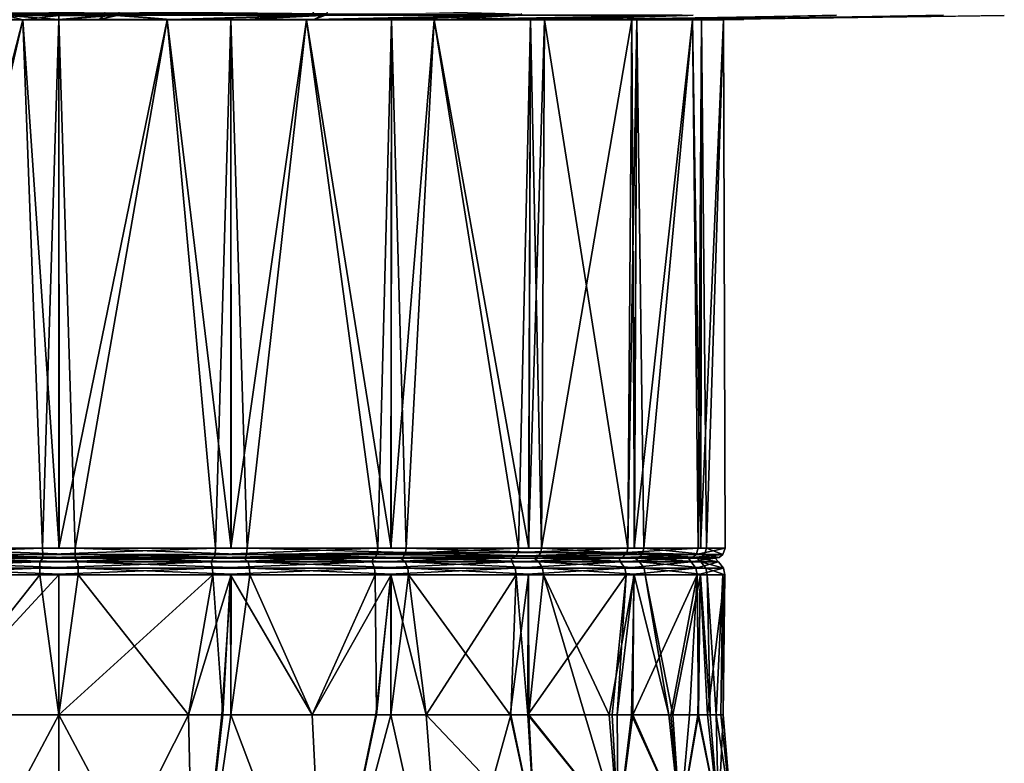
# Model space of a CAD drawing. Extents: x -0.15 to 0.15, y -0.185 to 0.033.
# Tile 99 of 127: x 0.074 to 0.103, y -0.05 to -0.028. Entities that reach past the tile are written whole.
import ezdxf

# ---------------------------------------------------------------- set-up
doc = ezdxf.new("R2010")
doc.units = 0
doc.layers.add('mesh', color=7, linetype='CONTINUOUS')

msp = doc.modelspace()

# ---------------------------------------------------------------- meshes
at = {"layer": 'mesh'}
mesh = msp.add_polyface(dxfattribs=at)
corners = [(0.080168, -0.043692, 0.011237), (0.080163, -0.027834, 0.011226), (0.078247, -0.027834, 0.010694), (0.074994, -0.043692, 0.050444), (0.074995, -0.027834, 0.050482), (0.078247, -0.027834, 0.050306), (0.082672, -0.027513, 0.002062), (0.082688, -0.02741, 0.002002), (0.076382, -0.02741, 0.001016), (0.078345, -0.02783, 0.050905), (0.076212, -0.02783, 0.051078), (0.08058, -0.02783, 0.050284), (0.080163, -0.027834, 0.049774), (0.078345, -0.02783, 0.010095), (0.08058, -0.02783, 0.010716), (0.076212, -0.02783, 0.009922), (0.074995, -0.027834, 0.010518), (0.076706, -0.027706, 0.001514), (0.080197, -0.025644, 0.049896), (0.075, -0.025644, 0.058073), (0.075, -0.025644, 0.05058), (0.082137, -0.025644, 0.057134), (0.075, -0.025644, 0.01042), (0.082137, -0.025644, 0.003866), (0.080197, -0.025644, 0.011104), (0.075, -0.025644, 0.002927), (0.080198, -0.024628, 0.0111), (0.075, -0.024628, 0.01728), (0.075, -0.024628, 0.010415), (0.078119, -0.024628, 0.017653), (0.075, -0.024628, 0.050585), (0.080198, -0.024628, 0.0499), (0.079704, -0.043692, 0.04994), (0.082643, -0.027214, 0.059005), (0.083117, -0.027214, 0.058924), (0.076817, -0.027214, 0.060004), (0.082593, -0.027697, 0.002353), (0.076361, -0.027706, 0.00146), (0.083005, -0.027697, 0.058533), (0.08289, -0.027706, 0.05847), (0.076792, -0.027697, 0.059598), (0.076799, -0.027661, 0.059712), (0.083036, -0.027661, 0.058643), (0.07637, -0.027661, 0.001264), (0.082623, -0.027661, 0.002243), (0.076805, -0.027598, 0.059815), (0.076375, -0.027598, 0.001162), (0.076814, -0.02741, 0.059961), (0.083105, -0.02741, 0.058882), (0.076384, -0.027214, 0.000972), (0.08265, -0.027214, 0.001952)]
mesh.append_faces([[corners[k] for k in face] for face in [(0, 1, 2, 2), (3, 4, 5, 5), (6, 7, 8, 8), (9, 4, 10, 10), (9, 5, 4, 4), (11, 5, 9, 9), (11, 12, 5, 5), (13, 1, 14, 14), (13, 2, 1, 1), (15, 2, 13, 13), (15, 16, 2, 2), (17, 15, 13, 13), (18, 19, 20, 20), (18, 21, 19, 19), (22, 23, 24, 24), (22, 25, 23, 23), (26, 27, 28, 28), (26, 29, 27, 27), (30, 18, 20, 20), (31, 18, 30, 30), (26, 22, 24, 24), (28, 22, 26, 26), (32, 5, 12, 12), (33, 34, 35, 35), (17, 36, 37, 37), (38, 39, 40, 40), (40, 41, 42, 42), (36, 43, 37, 37), (36, 44, 43, 43), (41, 45, 42, 42), (44, 46, 43, 43), (44, 6, 46, 46), (45, 47, 48, 48), (6, 8, 46, 46), (7, 49, 8, 8), (7, 50, 49, 49), (40, 9, 10, 10), (39, 9, 40, 40), (37, 15, 17, 17)]])
mesh = msp.add_polyface(dxfattribs=at)
corners = [(0.084977, -0.043692, 0.013231), (0.084986, -0.027834, 0.013211), (0.082429, -0.027834, 0.011855), (0.080156, -0.043692, 0.049766), (0.080163, -0.027834, 0.049774), (0.082429, -0.027834, 0.049145), (0.088606, -0.027513, 0.004376), (0.082688, -0.02741, 0.002002), (0.082672, -0.027513, 0.002062), (0.082653, -0.02783, 0.049708), (0.08058, -0.02783, 0.050284), (0.08469, -0.02783, 0.048628), (0.084986, -0.027834, 0.047789), (0.082653, -0.02783, 0.011292), (0.08469, -0.02783, 0.012372), (0.08058, -0.02783, 0.010716), (0.080163, -0.027834, 0.011226), (0.08289, -0.027706, 0.05847), (0.078345, -0.02783, 0.050905), (0.0887, -0.027706, 0.056128), (0.082879, -0.027706, 0.002551), (0.08504, -0.025644, 0.04789), (0.082137, -0.025644, 0.057134), (0.080197, -0.025644, 0.049896), (0.088787, -0.025644, 0.054379), (0.085042, -0.024628, 0.013106), (0.078119, -0.024628, 0.017653), (0.080198, -0.024628, 0.0111), (0.081338, -0.024628, 0.018898), (0.089202, -0.024628, 0.016298), (0.084125, -0.024628, 0.020934), (0.080198, -0.024628, 0.0499), (0.085042, -0.024628, 0.047894), (0.080197, -0.025644, 0.011104), (0.08504, -0.025644, 0.01311), (0.080647, -0.043692, 0.011312), (0.084575, -0.043692, 0.048061), (0.088467, -0.027697, 0.004643), (0.082593, -0.027697, 0.002353), (0.076792, -0.027697, 0.059598), (0.083036, -0.027661, 0.058643), (0.083005, -0.027697, 0.058533), (0.082623, -0.027661, 0.002243), (0.076805, -0.027598, 0.059815), (0.083088, -0.027513, 0.058823), (0.088519, -0.027661, 0.004542), (0.083105, -0.02741, 0.058882), (0.076814, -0.02741, 0.059961), (0.083117, -0.027214, 0.058924), (0.076817, -0.027214, 0.060004), (0.088634, -0.02741, 0.004321), (0.08265, -0.027214, 0.001952), (0.078345, -0.02783, 0.010095), (0.076706, -0.027706, 0.001514)]
mesh.append_faces([[corners[k] for k in face] for face in [(0, 1, 2, 2), (3, 4, 5, 5), (6, 7, 8, 8), (9, 4, 10, 10), (9, 5, 4, 4), (11, 5, 9, 9), (11, 12, 5, 5), (13, 1, 14, 14), (13, 2, 1, 1), (15, 2, 13, 13), (15, 16, 2, 2), (17, 10, 18, 18), (19, 11, 9, 9), (20, 15, 13, 13), (21, 22, 23, 23), (21, 24, 22, 22), (25, 26, 27, 27), (25, 28, 26, 26), (29, 30, 28, 28), (31, 21, 23, 23), (32, 21, 31, 31), (25, 33, 34, 34), (27, 33, 25, 25), (35, 2, 16, 16), (36, 5, 12, 12), (20, 37, 38, 38), (39, 40, 41, 41), (37, 42, 38, 38), (43, 44, 40, 40), (45, 8, 42, 42), (43, 46, 44, 44), (47, 48, 46, 46), (47, 49, 48, 48), (50, 51, 7, 7), (41, 10, 17, 17), (41, 9, 10, 10), (19, 9, 41, 41), (38, 15, 20, 20), (38, 52, 15, 15), (53, 52, 38, 38)]])
mesh = msp.add_polyface(dxfattribs=at)
corners = [(0.069844, -0.043692, 0.011234), (0.069808, -0.027834, 0.011132), (0.069631, -0.027834, 0.011161), (0.075006, -0.043692, 0.010556), (0.074995, -0.027834, 0.010518), (0.073913, -0.027834, 0.010459), (0.069832, -0.043692, 0.049763), (0.069808, -0.027834, 0.049868), (0.073913, -0.027834, 0.050541), (0.073432, -0.027706, 0.05945), (0.075, -0.027706, 0.059572), (0.075, -0.02783, 0.051177), (0.076212, -0.02783, 0.051078), (0.074995, -0.027834, 0.050482), (0.075, -0.02783, 0.009823), (0.076212, -0.02783, 0.009922), (0.075, -0.027706, 0.001428), (0.067269, -0.027706, 0.002651), (0.073434, -0.027706, 0.001562), (0.069631, -0.027834, 0.049839), (0.067267, -0.027706, 0.058348), (0.070296, -0.043692, 0.01106), (0.075488, -0.043692, 0.010505), (0.078247, -0.027834, 0.010694), (0.074512, -0.043692, 0.050495), (0.069353, -0.043692, 0.049688), (0.065599, -0.027834, 0.048233), (0.076361, -0.027706, 0.00146), (0.070073, -0.027697, 0.001766), (0.076792, -0.027697, 0.059598), (0.070494, -0.027697, 0.059303), (0.076799, -0.027661, 0.059712), (0.070477, -0.027661, 0.059416), (0.064408, -0.027697, 0.057661), (0.070054, -0.027661, 0.001653), (0.07637, -0.027661, 0.001264), (0.076805, -0.027598, 0.059815), (0.064366, -0.027661, 0.057768), (0.070461, -0.027598, 0.059517), (0.070036, -0.027598, 0.001552)]
mesh.append_faces([[corners[k] for k in face] for face in [(0, 1, 2, 2), (3, 4, 5, 5), (6, 7, 8, 8), (9, 10, 11, 11), (12, 8, 11, 11), (12, 13, 8, 8), (14, 4, 15, 15), (14, 5, 4, 4), (16, 5, 14, 14), (1, 17, 2, 2), (16, 18, 5, 5), (8, 9, 11, 11), (19, 20, 7, 7), (21, 5, 1, 1), (22, 23, 4, 4), (24, 8, 13, 13), (25, 19, 7, 7), (25, 26, 19, 19), (27, 18, 16, 16), (28, 18, 27, 27), (29, 10, 30, 30), (30, 10, 9, 9), (30, 31, 29, 29), (30, 32, 31, 31), (33, 32, 30, 30), (27, 34, 28, 28), (27, 35, 34, 34), (32, 36, 31, 31), (37, 38, 32, 32), (35, 39, 34, 34), (1, 28, 17, 17), (5, 28, 1, 1), (5, 18, 28, 28), (8, 30, 9, 9), (7, 30, 8, 8), (7, 20, 30, 30), (29, 11, 10, 10), (29, 12, 11, 11), (27, 14, 15, 15), (16, 14, 27, 27)]])
mesh = msp.add_polyface(dxfattribs=at)
corners = [(0.089107, -0.043692, 0.016402), (0.089159, -0.027834, 0.016347), (0.086263, -0.027834, 0.013888), (0.089098, -0.043692, 0.044607), (0.089159, -0.027834, 0.044653), (0.089571, -0.027834, 0.044302), (0.084967, -0.043692, 0.047775), (0.084986, -0.027834, 0.047789), (0.086263, -0.027834, 0.047112), (0.086604, -0.02783, 0.047614), (0.08469, -0.02783, 0.048628), (0.08835, -0.02783, 0.046131), (0.090011, -0.02783, 0.04472), (0.09139, -0.02783, 0.042906), (0.092198, -0.027834, 0.040847), (0.09139, -0.02783, 0.018094), (0.089571, -0.027834, 0.016698), (0.092198, -0.027834, 0.020153), (0.090011, -0.02783, 0.01628), (0.08835, -0.02783, 0.014869), (0.086604, -0.02783, 0.013386), (0.08469, -0.02783, 0.012372), (0.084986, -0.027834, 0.013211), (0.093873, -0.027706, 0.052595), (0.093859, -0.027706, 0.008414), (0.088687, -0.027706, 0.004888), (0.08542, -0.043692, 0.013428), (0.089484, -0.043692, 0.016706), (0.092072, -0.043692, 0.04092), (0.088794, -0.043692, 0.044984), (0.09371, -0.027697, 0.008143), (0.088467, -0.027697, 0.004643), (0.094036, -0.027697, 0.052581), (0.088844, -0.027697, 0.056157), (0.0887, -0.027706, 0.056128), (0.083005, -0.027697, 0.058533), (0.088898, -0.027661, 0.056257), (0.082653, -0.02783, 0.011292), (0.082879, -0.027706, 0.002551)]
mesh.append_faces([[corners[k] for k in face] for face in [(0, 1, 2, 2), (3, 4, 5, 5), (6, 7, 8, 8), (9, 7, 10, 10), (9, 8, 7, 7), (11, 8, 9, 9), (11, 4, 8, 8), (12, 4, 11, 11), (12, 5, 4, 4), (13, 5, 12, 12), (13, 14, 5, 5), (15, 16, 17, 17), (18, 16, 15, 15), (19, 16, 18, 18), (19, 1, 16, 16), (20, 1, 19, 19), (20, 2, 1, 1), (21, 2, 20, 20), (21, 22, 2, 2), (23, 11, 9, 9), (24, 19, 18, 18), (25, 21, 20, 20), (26, 2, 22, 22), (27, 16, 1, 1), (27, 17, 16, 16), (28, 5, 14, 14), (29, 8, 4, 4), (25, 30, 31, 31), (32, 23, 33, 33), (33, 34, 35, 35), (35, 36, 33, 33), (33, 10, 34, 34), (33, 9, 10, 10), (23, 9, 33, 33), (32, 12, 11, 11), (30, 20, 19, 19), (25, 20, 30, 30), (31, 21, 25, 25), (31, 37, 21, 21), (38, 37, 31, 31)]])
mesh = msp.add_polyface(dxfattribs=at)
corners = [(0.092275, -0.043692, 0.020533), (0.092349, -0.027834, 0.02048), (0.092198, -0.027834, 0.020153), (0.094266, -0.043692, 0.025344), (0.094292, -0.027834, 0.025326), (0.09402, -0.027834, 0.024091), (0.095001, -0.043692, 0.0305), (0.094953, -0.027834, 0.0305), (0.094953, -0.027834, 0.02833), (0.094263, -0.043692, 0.035668), (0.094292, -0.027834, 0.035674), (0.094953, -0.027834, 0.03267), (0.092269, -0.043692, 0.040477), (0.092349, -0.027834, 0.04052), (0.09402, -0.027834, 0.036909), (0.092717, -0.02783, 0.04116), (0.092198, -0.027834, 0.040847), (0.09139, -0.02783, 0.042906), (0.093668, -0.02783, 0.039106), (0.094595, -0.02783, 0.037102), (0.095078, -0.02783, 0.034905), (0.095556, -0.02783, 0.032736), (0.095556, -0.02783, 0.0305), (0.095556, -0.02783, 0.028264), (0.095078, -0.02783, 0.026095), (0.094595, -0.02783, 0.023898), (0.093668, -0.02783, 0.021894), (0.092717, -0.02783, 0.01984), (0.09139, -0.02783, 0.018094), (0.098168, -0.027706, 0.048035), (0.090011, -0.02783, 0.04472), (0.101386, -0.027706, 0.042662), (0.103377, -0.027706, 0.036724), (0.101377, -0.027706, 0.018337), (0.098156, -0.027706, 0.012968), (0.092561, -0.043692, 0.020925), (0.09444, -0.043692, 0.025796), (0.094995, -0.043692, 0.030988), (0.094188, -0.043692, 0.036147), (0.092072, -0.043692, 0.04092), (0.098337, -0.027697, 0.047972), (0.101548, -0.027697, 0.042547)]
mesh.append_faces([[corners[k] for k in face] for face in [(0, 1, 2, 2), (3, 4, 5, 5), (6, 7, 8, 8), (9, 10, 11, 11), (12, 13, 14, 14), (15, 16, 17, 17), (18, 16, 15, 15), (18, 13, 16, 16), (19, 13, 18, 18), (19, 14, 13, 13), (20, 14, 19, 19), (20, 10, 14, 14), (21, 10, 20, 20), (21, 11, 10, 10), (22, 11, 21, 21), (22, 7, 11, 11), (23, 7, 22, 22), (23, 8, 7, 7), (24, 8, 23, 23), (24, 4, 8, 8), (25, 4, 24, 24), (25, 5, 4, 4), (26, 5, 25, 25), (26, 1, 5, 5), (27, 1, 26, 26), (27, 2, 1, 1), (28, 2, 27, 27), (29, 17, 30, 30), (31, 18, 15, 15), (32, 20, 19, 19), (33, 26, 25, 25), (34, 28, 27, 27), (35, 5, 1, 1), (36, 8, 4, 4), (37, 11, 7, 7), (38, 14, 10, 10), (39, 16, 13, 13), (40, 15, 17, 17), (41, 19, 18, 18)]])
mesh = msp.add_polyface(dxfattribs=at)
corners = [(0.067401, -0.048691, 0.012162), (0.069835, -0.048691, 0.01121), (0.069847, -0.044491, 0.011244), (0.064767, -0.043991, 0.047099), (0.069438, -0.043991, 0.0494), (0.069411, -0.043991, 0.049182), (0.064736, -0.043991, 0.047316), (0.065569, -0.043991, 0.013203), (0.070499, -0.043991, 0.011527), (0.070367, -0.043991, 0.011351), (0.065742, -0.043991, 0.013338), (0.069844, -0.043692, 0.011234), (0.069631, -0.027834, 0.011161), (0.065425, -0.043692, 0.012939), (0.070296, -0.043692, 0.01106), (0.069808, -0.027834, 0.011132), (0.069353, -0.043692, 0.049688), (0.069808, -0.027834, 0.049868), (0.069832, -0.043692, 0.049763), (0.065023, -0.043692, 0.047769), (0.065599, -0.027834, 0.048233), (0.070338, -0.043965, 0.011234), (0.065511, -0.043965, 0.013097), (0.075481, -0.043991, 0.010805), (0.069404, -0.043965, 0.049516), (0.070311, -0.043876, 0.011122), (0.065456, -0.043876, 0.012996), (0.075484, -0.043965, 0.010684), (0.064673, -0.043965, 0.047419), (0.069371, -0.043876, 0.049627), (0.075486, -0.043876, 0.010568), (0.064593, -0.043813, 0.04755), (0.065504, -0.044491, 0.012898), (0.067401, -0.048691, 0.048838), (0.069268, -0.044491, 0.049661), (0.069834, -0.044491, 0.049752), (0.065488, -0.048691, 0.048093), (0.065027, -0.044491, 0.047759), (0.074423, -0.044491, 0.050492), (0.07111, -0.048691, 0.050017), (0.070383, -0.044491, 0.01104), (0.07008, -0.048691, 0.011115), (0.071111, -0.048691, 0.010986), (0.074437, -0.043991, 0.049992), (0.070428, -0.044096, 0.011228), (0.065596, -0.044096, 0.013068), (0.074519, -0.043991, 0.050195), (0.069323, -0.044096, 0.049476), (0.070393, -0.044289, 0.011081), (0.065524, -0.044289, 0.012935), (0.074428, -0.044096, 0.050299), (0.06928, -0.044289, 0.04962), (0.074424, -0.044289, 0.050449)]
mesh.append_faces([[corners[k] for k in face] for face in [(0, 1, 2, 2), (3, 4, 5, 5), (3, 6, 4, 4), (7, 8, 9, 9), (7, 10, 8, 8), (11, 12, 13, 13), (14, 15, 11, 11), (16, 17, 18, 18), (19, 20, 16, 16), (14, 11, 13, 13), (9, 21, 22, 22), (23, 21, 9, 9), (6, 24, 4, 4), (21, 25, 26, 26), (27, 25, 21, 21), (28, 29, 24, 24), (25, 14, 13, 13), (30, 14, 25, 25), (31, 16, 29, 29), (32, 0, 2, 2), (33, 34, 35, 35), (36, 34, 33, 33), (36, 37, 34, 34), (38, 39, 35, 35), (40, 41, 42, 42), (2, 41, 40, 40), (38, 35, 34, 34), (32, 2, 40, 40), (10, 9, 8, 8), (10, 7, 9, 9), (43, 4, 5, 5), (7, 44, 9, 9), (7, 45, 44, 44), (46, 47, 4, 4), (45, 48, 44, 44), (45, 49, 48, 48), (50, 51, 47, 47), (49, 40, 48, 48), (49, 32, 40, 40), (52, 34, 51, 51)]])
mesh = msp.add_polyface(dxfattribs=at)
corners = [(0.069411, -0.043991, 0.049182), (0.074519, -0.043991, 0.050195), (0.074437, -0.043991, 0.049992), (0.069438, -0.043991, 0.0494), (0.070367, -0.043991, 0.011351), (0.075563, -0.043991, 0.011008), (0.075481, -0.043991, 0.010805), (0.070499, -0.043991, 0.011527), (0.075006, -0.043692, 0.010556), (0.073913, -0.027834, 0.010459), (0.070296, -0.043692, 0.01106), (0.075488, -0.043692, 0.010505), (0.074995, -0.027834, 0.010518), (0.074512, -0.043692, 0.050495), (0.074995, -0.027834, 0.050482), (0.074994, -0.043692, 0.050444), (0.069832, -0.043692, 0.049763), (0.073913, -0.027834, 0.050541), (0.069353, -0.043692, 0.049688), (0.075484, -0.043965, 0.010684), (0.070338, -0.043965, 0.011234), (0.074516, -0.043965, 0.050316), (0.069404, -0.043965, 0.049516), (0.075486, -0.043876, 0.010568), (0.070311, -0.043876, 0.011122), (0.074514, -0.043876, 0.050432), (0.069371, -0.043876, 0.049627), (0.074423, -0.044491, 0.050492), (0.075, -0.048691, 0.0505), (0.07111, -0.048691, 0.050017), (0.074993, -0.044491, 0.050433), (0.075, -0.044491, 0.0105), (0.075, -0.048691, 0.0105), (0.075577, -0.044491, 0.010508), (0.070383, -0.044491, 0.01104), (0.071111, -0.048691, 0.010986), (0.079501, -0.043991, 0.049473), (0.075572, -0.044096, 0.010701), (0.070428, -0.044096, 0.011228), (0.074428, -0.044096, 0.050299), (0.069323, -0.044096, 0.049476), (0.079633, -0.043991, 0.049649), (0.075576, -0.044289, 0.010551), (0.070393, -0.044289, 0.011081), (0.074424, -0.044289, 0.050449), (0.06928, -0.044289, 0.04962), (0.079572, -0.044096, 0.049772), (0.069268, -0.044491, 0.049661), (0.079607, -0.044289, 0.049919)]
mesh.append_faces([[corners[k] for k in face] for face in [(0, 1, 2, 2), (0, 3, 1, 1), (4, 5, 6, 6), (4, 7, 5, 5), (8, 9, 10, 10), (11, 12, 8, 8), (13, 14, 15, 15), (16, 17, 13, 13), (11, 8, 10, 10), (18, 16, 13, 13), (6, 19, 20, 20), (3, 21, 1, 1), (3, 22, 21, 21), (19, 23, 24, 24), (22, 25, 21, 21), (22, 26, 25, 25), (23, 11, 10, 10), (26, 13, 25, 25), (26, 18, 13, 13), (27, 28, 29, 29), (30, 28, 27, 27), (31, 32, 33, 33), (34, 35, 31, 31), (31, 33, 34, 34), (7, 6, 5, 5), (7, 4, 6, 6), (2, 1, 3, 3), (36, 1, 2, 2), (4, 37, 6, 6), (4, 38, 37, 37), (1, 39, 40, 40), (41, 39, 1, 1), (38, 42, 37, 37), (38, 43, 42, 42), (39, 44, 45, 45), (46, 44, 39, 39), (43, 33, 42, 42), (43, 34, 33, 33), (44, 27, 47, 47), (48, 27, 44, 44)]])
mesh = msp.add_polyface(dxfattribs=at)
corners = [(0.074437, -0.043991, 0.049992), (0.079633, -0.043991, 0.049649), (0.079501, -0.043991, 0.049473), (0.074519, -0.043991, 0.050195), (0.075481, -0.043991, 0.010805), (0.080589, -0.043991, 0.011818), (0.080562, -0.043991, 0.0116), (0.075563, -0.043991, 0.011008), (0.080168, -0.043692, 0.011237), (0.078247, -0.027834, 0.010694), (0.075488, -0.043692, 0.010505), (0.074994, -0.043692, 0.050444), (0.078247, -0.027834, 0.050306), (0.079704, -0.043692, 0.04994), (0.080647, -0.043692, 0.011312), (0.074512, -0.043692, 0.050495), (0.075484, -0.043965, 0.010684), (0.080596, -0.043965, 0.011484), (0.079662, -0.043965, 0.049766), (0.074516, -0.043965, 0.050316), (0.075486, -0.043876, 0.010568), (0.080629, -0.043876, 0.011373), (0.079689, -0.043876, 0.049878), (0.074514, -0.043876, 0.050432), (0.074993, -0.044491, 0.050433), (0.079617, -0.044491, 0.04996), (0.075, -0.048691, 0.0505), (0.078889, -0.048691, 0.050014), (0.07992, -0.048691, 0.049885), (0.080153, -0.044491, 0.049756), (0.075577, -0.044491, 0.010508), (0.07889, -0.048691, 0.010983), (0.080166, -0.044491, 0.011248), (0.075, -0.048691, 0.0105), (0.080732, -0.044491, 0.011339), (0.074423, -0.044491, 0.050492), (0.079572, -0.044096, 0.049772), (0.074428, -0.044096, 0.050299), (0.080677, -0.044096, 0.011524), (0.075572, -0.044096, 0.010701), (0.079607, -0.044289, 0.049919), (0.074424, -0.044289, 0.050449), (0.08072, -0.044289, 0.01138), (0.075576, -0.044289, 0.010551)]
mesh.append_faces([[corners[k] for k in face] for face in [(0, 1, 2, 2), (0, 3, 1, 1), (4, 5, 6, 6), (4, 7, 5, 5), (8, 9, 10, 10), (11, 12, 13, 13), (14, 8, 10, 10), (15, 11, 13, 13), (6, 16, 4, 4), (6, 17, 16, 16), (3, 18, 1, 1), (3, 19, 18, 18), (17, 20, 16, 16), (17, 21, 20, 20), (19, 22, 18, 18), (19, 23, 22, 22), (21, 10, 20, 20), (21, 14, 10, 10), (23, 13, 22, 22), (23, 15, 13, 13), (24, 25, 26, 26), (25, 27, 26, 26), (25, 28, 27, 27), (29, 28, 25, 25), (30, 31, 32, 32), (30, 33, 31, 31), (30, 32, 34, 34), (25, 24, 35, 35), (2, 1, 3, 3), (7, 6, 5, 5), (7, 4, 6, 6), (1, 36, 37, 37), (4, 38, 6, 6), (4, 39, 38, 38), (36, 40, 41, 41), (39, 42, 38, 38), (39, 43, 42, 42), (40, 25, 35, 35), (43, 34, 42, 42), (43, 30, 34, 34)]])
mesh = msp.add_polyface(dxfattribs=at)
corners = [(0.079501, -0.043991, 0.049473), (0.084431, -0.043991, 0.047797), (0.084258, -0.043991, 0.047662), (0.079633, -0.043991, 0.049649), (0.080562, -0.043991, 0.0116), (0.085233, -0.043991, 0.013901), (0.085264, -0.043991, 0.013684), (0.080589, -0.043991, 0.011818), (0.080647, -0.043692, 0.011312), (0.080163, -0.027834, 0.011226), (0.080168, -0.043692, 0.011237), (0.084977, -0.043692, 0.013231), (0.082429, -0.027834, 0.011855), (0.084575, -0.043692, 0.048061), (0.084986, -0.027834, 0.047789), (0.084967, -0.043692, 0.047775), (0.080156, -0.043692, 0.049766), (0.082429, -0.027834, 0.049145), (0.079704, -0.043692, 0.04994), (0.080163, -0.027834, 0.049774), (0.08542, -0.043692, 0.013428), (0.080596, -0.043965, 0.011484), (0.085327, -0.043965, 0.013581), (0.084489, -0.043965, 0.047903), (0.079662, -0.043965, 0.049766), (0.080629, -0.043876, 0.011373), (0.084544, -0.043876, 0.048004), (0.079689, -0.043876, 0.049878), (0.085407, -0.043813, 0.01345), (0.079572, -0.044096, 0.049772), (0.084404, -0.044096, 0.047932), (0.085395, -0.044096, 0.013639), (0.080677, -0.044096, 0.011524), (0.079607, -0.044289, 0.049919), (0.084476, -0.044289, 0.048065), (0.085474, -0.044289, 0.013512), (0.08072, -0.044289, 0.01138), (0.079617, -0.044491, 0.04996), (0.084496, -0.044491, 0.048102), (0.085496, -0.044491, 0.013475), (0.080732, -0.044491, 0.011339)]
mesh.append_faces([[corners[k] for k in face] for face in [(0, 1, 2, 2), (0, 3, 1, 1), (4, 5, 6, 6), (4, 7, 5, 5), (8, 9, 10, 10), (11, 12, 8, 8), (13, 14, 15, 15), (16, 17, 13, 13), (18, 19, 16, 16), (20, 11, 8, 8), (18, 16, 13, 13), (6, 21, 4, 4), (6, 22, 21, 21), (3, 23, 1, 1), (3, 24, 23, 23), (22, 25, 21, 21), (24, 26, 23, 23), (24, 27, 26, 26), (22, 28, 25, 25), (28, 8, 25, 25), (28, 20, 8, 8), (27, 13, 26, 26), (27, 18, 13, 13), (2, 3, 0, 0), (2, 1, 3, 3), (7, 6, 5, 5), (7, 4, 6, 6), (1, 29, 3, 3), (1, 30, 29, 29), (4, 31, 6, 6), (4, 32, 31, 31), (30, 33, 29, 29), (30, 34, 33, 33), (32, 35, 31, 31), (32, 36, 35, 35), (34, 37, 33, 33), (34, 38, 37, 37), (36, 39, 35, 35), (36, 40, 39, 39)]])
mesh = msp.add_polyface(dxfattribs=at)
corners = [(0.084258, -0.043991, 0.047662), (0.088587, -0.043991, 0.044767), (0.088385, -0.043991, 0.044681), (0.084431, -0.043991, 0.047797), (0.085264, -0.043991, 0.013684), (0.089181, -0.043991, 0.017115), (0.089267, -0.043991, 0.016913), (0.085233, -0.043991, 0.013901), (0.08542, -0.043692, 0.013428), (0.084986, -0.027834, 0.013211), (0.084977, -0.043692, 0.013231), (0.089107, -0.043692, 0.016402), (0.086263, -0.027834, 0.013888), (0.089484, -0.043692, 0.016706), (0.089159, -0.027834, 0.016347), (0.088794, -0.043692, 0.044984), (0.089159, -0.027834, 0.044653), (0.089098, -0.043692, 0.044607), (0.084967, -0.043692, 0.047775), (0.086263, -0.027834, 0.047112), (0.084575, -0.043692, 0.048061), (0.085327, -0.043965, 0.013581), (0.084489, -0.043965, 0.047903), (0.0894, -0.043928, 0.016786), (0.088714, -0.043928, 0.0449), (0.084544, -0.043876, 0.048004), (0.085407, -0.043813, 0.01345), (0.089465, -0.043813, 0.016724), (0.088776, -0.043813, 0.044965), (0.091599, -0.043991, 0.040733), (0.084404, -0.044096, 0.047932), (0.088596, -0.044096, 0.044904), (0.089404, -0.044096, 0.016904), (0.085395, -0.044096, 0.013639), (0.084476, -0.044289, 0.048065), (0.088699, -0.044289, 0.045014), (0.089514, -0.044289, 0.016801), (0.085474, -0.044289, 0.013512), (0.084496, -0.044491, 0.048102), (0.088728, -0.044491, 0.045044), (0.089544, -0.044491, 0.016772), (0.085496, -0.044491, 0.013475)]
mesh.append_faces([[corners[k] for k in face] for face in [(0, 1, 2, 2), (0, 3, 1, 1), (4, 5, 6, 6), (4, 7, 5, 5), (8, 9, 10, 10), (11, 12, 8, 8), (13, 14, 11, 11), (15, 16, 17, 17), (18, 19, 15, 15), (13, 11, 8, 8), (20, 18, 15, 15), (6, 21, 4, 4), (3, 22, 1, 1), (6, 23, 21, 21), (22, 24, 1, 1), (22, 25, 24, 24), (23, 26, 21, 21), (23, 27, 26, 26), (25, 28, 24, 24), (27, 8, 26, 26), (27, 13, 8, 8), (25, 15, 28, 28), (25, 20, 15, 15), (2, 3, 0, 0), (2, 1, 3, 3), (29, 1, 2, 2), (7, 6, 5, 5), (7, 4, 6, 6), (1, 30, 3, 3), (1, 31, 30, 30), (4, 32, 6, 6), (4, 33, 32, 32), (31, 34, 30, 30), (31, 35, 34, 34), (33, 36, 32, 32), (33, 37, 36, 36), (35, 38, 34, 34), (35, 39, 38, 38), (37, 40, 36, 36), (37, 41, 40, 40)]])
mesh = msp.add_polyface(dxfattribs=at)
corners = [(0.088385, -0.043991, 0.044681), (0.091816, -0.043991, 0.040764), (0.091599, -0.043991, 0.040733), (0.088587, -0.043991, 0.044767), (0.089267, -0.043991, 0.016913), (0.092162, -0.043991, 0.021242), (0.092297, -0.043991, 0.021069), (0.089181, -0.043991, 0.017115), (0.092275, -0.043692, 0.020533), (0.092198, -0.027834, 0.020153), (0.089484, -0.043692, 0.016706), (0.092561, -0.043692, 0.020925), (0.092349, -0.027834, 0.02048), (0.092072, -0.043692, 0.04092), (0.092349, -0.027834, 0.04052), (0.092269, -0.043692, 0.040477), (0.089098, -0.043692, 0.044607), (0.089571, -0.027834, 0.044302), (0.088794, -0.043692, 0.044984), (0.092403, -0.043965, 0.021011), (0.091919, -0.043965, 0.040827), (0.0894, -0.043928, 0.016786), (0.088714, -0.043928, 0.0449), (0.092504, -0.043876, 0.020956), (0.089465, -0.043813, 0.016724), (0.09205, -0.043813, 0.040907), (0.088776, -0.043813, 0.044965), (0.093682, -0.043991, 0.036089), (0.088596, -0.044096, 0.044904), (0.091861, -0.044096, 0.040895), (0.0939, -0.043991, 0.036062), (0.092432, -0.044096, 0.021096), (0.089404, -0.044096, 0.016904), (0.088699, -0.044289, 0.045014), (0.091988, -0.044289, 0.040974), (0.093976, -0.044096, 0.036177), (0.092565, -0.044289, 0.021024), (0.089514, -0.044289, 0.016801), (0.088728, -0.044491, 0.045044), (0.092025, -0.044491, 0.040996), (0.092602, -0.044491, 0.021004), (0.089544, -0.044491, 0.016772)]
mesh.append_faces([[corners[k] for k in face] for face in [(0, 1, 2, 2), (0, 3, 1, 1), (4, 5, 6, 6), (4, 7, 5, 5), (8, 9, 10, 10), (11, 12, 8, 8), (13, 14, 15, 15), (16, 17, 13, 13), (11, 8, 10, 10), (18, 16, 13, 13), (6, 19, 4, 4), (3, 20, 1, 1), (19, 21, 4, 4), (3, 22, 20, 20), (19, 23, 21, 21), (23, 24, 21, 21), (22, 25, 20, 20), (22, 26, 25, 25), (23, 10, 24, 24), (23, 11, 10, 10), (26, 13, 25, 25), (26, 18, 13, 13), (2, 1, 3, 3), (27, 1, 2, 2), (7, 6, 5, 5), (7, 4, 6, 6), (1, 28, 3, 3), (1, 29, 28, 28), (30, 29, 1, 1), (4, 31, 6, 6), (4, 32, 31, 31), (29, 33, 28, 28), (29, 34, 33, 33), (35, 34, 29, 29), (32, 36, 31, 31), (32, 37, 36, 36), (34, 38, 33, 33), (34, 39, 38, 38), (37, 40, 36, 36), (37, 41, 40, 40)]])
mesh = msp.add_polyface(dxfattribs=at)
corners = [(0.092297, -0.043991, 0.021069), (0.093973, -0.043991, 0.025999), (0.094149, -0.043991, 0.025867), (0.092162, -0.043991, 0.021242), (0.093682, -0.043991, 0.036089), (0.0939, -0.043991, 0.036062), (0.094695, -0.043991, 0.030981), (0.091599, -0.043991, 0.040733), (0.091816, -0.043991, 0.040764), (0.094266, -0.043692, 0.025344), (0.09402, -0.027834, 0.024091), (0.092561, -0.043692, 0.020925), (0.094188, -0.043692, 0.036147), (0.094292, -0.027834, 0.035674), (0.094263, -0.043692, 0.035668), (0.092269, -0.043692, 0.040477), (0.09402, -0.027834, 0.036909), (0.09444, -0.043692, 0.025796), (0.092072, -0.043692, 0.04092), (0.092403, -0.043965, 0.021011), (0.094266, -0.043965, 0.025838), (0.094016, -0.043965, 0.036096), (0.091919, -0.043965, 0.040827), (0.092504, -0.043876, 0.020956), (0.094378, -0.043876, 0.025811), (0.094127, -0.043876, 0.036129), (0.09205, -0.043813, 0.040907), (0.094492, -0.043991, 0.031063), (0.0945, -0.043991, 0.0305), (0.093976, -0.044096, 0.036177), (0.091861, -0.044096, 0.040895), (0.094272, -0.044096, 0.025928), (0.092432, -0.044096, 0.021096), (0.09412, -0.044289, 0.03622), (0.091988, -0.044289, 0.040974), (0.094799, -0.044096, 0.031072), (0.094419, -0.044289, 0.025893), (0.092565, -0.044289, 0.021024), (0.092025, -0.044491, 0.040996), (0.094161, -0.044491, 0.036232), (0.09446, -0.044491, 0.025883), (0.092602, -0.044491, 0.021004)]
mesh.append_faces([[corners[k] for k in face] for face in [(0, 1, 2, 2), (0, 3, 1, 1), (4, 5, 6, 6), (7, 5, 4, 4), (7, 8, 5, 5), (9, 10, 11, 11), (12, 13, 14, 14), (15, 16, 12, 12), (17, 9, 11, 11), (18, 15, 12, 12), (2, 19, 0, 0), (2, 20, 19, 19), (8, 21, 5, 5), (8, 22, 21, 21), (20, 23, 19, 19), (20, 24, 23, 23), (22, 25, 21, 21), (22, 26, 25, 25), (24, 11, 23, 23), (24, 17, 11, 11), (26, 12, 25, 25), (26, 18, 12, 12), (27, 28, 1, 1), (4, 5, 8, 8), (27, 5, 4, 4), (27, 6, 5, 5), (3, 2, 1, 1), (3, 0, 2, 2), (5, 29, 30, 30), (6, 29, 5, 5), (0, 31, 2, 2), (0, 32, 31, 31), (29, 33, 34, 34), (35, 33, 29, 29), (32, 36, 31, 31), (32, 37, 36, 36), (33, 38, 34, 34), (33, 39, 38, 38), (37, 40, 36, 36), (37, 41, 40, 40)]])
mesh = msp.add_polyface(dxfattribs=at)
corners = [(0.094695, -0.043991, 0.030981), (0.0945, -0.043991, 0.0305), (0.094492, -0.043991, 0.031063), (0.094149, -0.043991, 0.025867), (0.093973, -0.043991, 0.025999), (0.093682, -0.043991, 0.036089), (0.09444, -0.043692, 0.025796), (0.094292, -0.027834, 0.025326), (0.094266, -0.043692, 0.025344), (0.095001, -0.043692, 0.0305), (0.094953, -0.027834, 0.02833), (0.094995, -0.043692, 0.030988), (0.094953, -0.027834, 0.0305), (0.094263, -0.043692, 0.035668), (0.094953, -0.027834, 0.03267), (0.094188, -0.043692, 0.036147), (0.094266, -0.043965, 0.025838), (0.094816, -0.043965, 0.030984), (0.0939, -0.043991, 0.036062), (0.094016, -0.043965, 0.036096), (0.094378, -0.043876, 0.025811), (0.094932, -0.043876, 0.030986), (0.094127, -0.043876, 0.036129), (0.094992, -0.044491, 0.031077), (0.094466, -0.048691, 0.034371), (0.094252, -0.044491, 0.035666), (0.094933, -0.044491, 0.030507), (0.094935, -0.048691, 0.032117), (0.09446, -0.044491, 0.025883), (0.094725, -0.048691, 0.027193), (0.094256, -0.044491, 0.025347), (0.094553, -0.048691, 0.026617), (0.094161, -0.044491, 0.036232), (0.094799, -0.044096, 0.031072), (0.093976, -0.044096, 0.036177), (0.094272, -0.044096, 0.025928), (0.094949, -0.044289, 0.031076), (0.09412, -0.044289, 0.03622), (0.094419, -0.044289, 0.025893)]
mesh.append_faces([[corners[k] for k in face] for face in [(0, 1, 2, 2), (3, 1, 0, 0), (3, 4, 1, 1), (5, 0, 2, 2), (6, 7, 8, 8), (9, 10, 6, 6), (11, 12, 9, 9), (13, 14, 11, 11), (6, 11, 9, 9), (15, 13, 11, 11), (0, 16, 3, 3), (0, 17, 16, 16), (18, 17, 0, 0), (18, 19, 17, 17), (17, 20, 16, 16), (17, 21, 20, 20), (19, 21, 17, 17), (19, 22, 21, 21), (21, 6, 20, 20), (21, 11, 6, 6), (22, 11, 21, 21), (22, 15, 11, 11), (23, 24, 25, 25), (26, 27, 23, 23), (28, 29, 26, 26), (30, 31, 28, 28), (28, 26, 23, 23), (23, 25, 32, 32), (4, 0, 2, 2), (4, 3, 0, 0), (0, 33, 34, 34), (3, 33, 0, 0), (3, 35, 33, 33), (33, 36, 37, 37), (35, 36, 33, 33), (35, 38, 36, 36), (36, 32, 37, 37), (36, 23, 32, 32), (38, 23, 36, 36), (38, 28, 23, 23)]])
mesh = msp.add_polyface(dxfattribs=at)
corners = [(0.070939, -0.056308, 0.010859), (0.071111, -0.048691, 0.010986), (0.07008, -0.048691, 0.011115), (0.062862, -0.059668, 0.01347), (0.066638, -0.060247, 0.011812), (0.067028, -0.056129, 0.011928), (0.069835, -0.048691, 0.01121), (0.067401, -0.048691, 0.012162), (0.070474, -0.065087, 0.010784), (0.065464, -0.048691, 0.01292), (0.065034, -0.048691, 0.013227), (0.067028, -0.056129, 0.049072), (0.070939, -0.056308, 0.050141), (0.070474, -0.065087, 0.050216), (0.075, -0.056373, 0.0505), (0.075, -0.048691, 0.0505), (0.07111, -0.048691, 0.050017), (0.065036, -0.048691, 0.04777), (0.065488, -0.048691, 0.048093), (0.070105, -0.048691, 0.049892), (0.069836, -0.048691, 0.049787), (0.067401, -0.048691, 0.048838), (0.066638, -0.060247, 0.049188), (0.075, -0.056373, 0.0105), (0.075, -0.048691, 0.0105), (0.079061, -0.056308, 0.050141), (0.078889, -0.048691, 0.050014), (0.07992, -0.048691, 0.049885), (0.080165, -0.048691, 0.04979), (0.079895, -0.048691, 0.011108), (0.079061, -0.056308, 0.010859), (0.080164, -0.048691, 0.011213), (0.07889, -0.048691, 0.010983), (0.079526, -0.065087, 0.010784), (0.069834, -0.044491, 0.049752), (0.065027, -0.044491, 0.047759), (0.080153, -0.044491, 0.049756), (0.080166, -0.044491, 0.011248), (0.075, -0.044491, 0.0105), (0.069847, -0.044491, 0.011244), (0.065504, -0.044491, 0.012898)]
mesh.append_faces([[corners[k] for k in face] for face in [(0, 1, 2, 2), (3, 4, 5, 5), (6, 0, 2, 2), (5, 6, 7, 7), (5, 0, 6, 6), (4, 0, 5, 5), (4, 8, 0, 0), (5, 9, 10, 10), (7, 9, 5, 5), (11, 12, 13, 13), (12, 14, 13, 13), (12, 15, 14, 14), (16, 15, 12, 12), (17, 18, 11, 11), (12, 19, 16, 16), (12, 20, 19, 19), (11, 20, 12, 12), (11, 21, 20, 20), (18, 21, 11, 11), (13, 22, 11, 11), (23, 1, 0, 0), (24, 1, 23, 23), (25, 26, 27, 27), (28, 25, 27, 27), (29, 30, 31, 31), (29, 32, 30, 30), (14, 26, 25, 25), (15, 26, 14, 14), (30, 23, 33, 33), (30, 24, 23, 23), (32, 24, 30, 30), (21, 34, 20, 20), (17, 35, 18, 18), (34, 19, 20, 20), (34, 16, 19, 19), (36, 28, 27, 27), (37, 32, 29, 29), (38, 1, 24, 24), (39, 6, 2, 2), (40, 9, 7, 7)]])
mesh = msp.add_polyface(dxfattribs=at)
corners = [(0.082972, -0.056129, 0.049072), (0.082599, -0.048691, 0.048838), (0.084536, -0.048691, 0.04808), (0.084966, -0.048691, 0.047773), (0.088565, -0.048691, 0.045196), (0.089079, -0.048691, 0.044589), (0.089283, -0.052131, 0.044703), (0.086571, -0.055877, 0.047308), (0.086028, -0.048691, 0.047013), (0.080164, -0.048691, 0.011213), (0.082972, -0.056129, 0.011928), (0.082599, -0.048691, 0.012162), (0.086027, -0.048691, 0.013988), (0.089283, -0.052131, 0.016297), (0.088546, -0.048691, 0.015786), (0.086571, -0.055877, 0.013692), (0.084964, -0.048691, 0.013229), (0.084513, -0.048691, 0.012907), (0.089105, -0.048691, 0.016393), (0.080165, -0.048691, 0.04979), (0.080153, -0.044491, 0.049756), (0.084961, -0.044491, 0.047766), (0.0891, -0.044491, 0.01641), (0.084973, -0.044491, 0.013241), (0.080166, -0.044491, 0.011248), (0.079895, -0.048691, 0.011108), (0.084496, -0.044491, 0.048102), (0.088728, -0.044491, 0.045044), (0.08909, -0.044491, 0.0446), (0.089544, -0.044491, 0.016772), (0.085496, -0.044491, 0.013475), (0.080732, -0.044491, 0.011339), (0.092025, -0.044491, 0.040996), (0.079617, -0.044491, 0.04996)]
mesh.append_faces([[corners[k] for k in face] for face in [(0, 1, 2, 2), (3, 0, 2, 2), (4, 5, 6, 6), (7, 4, 6, 6), (8, 4, 7, 7), (9, 10, 11, 11), (12, 13, 14, 14), (12, 15, 13, 13), (16, 15, 12, 12), (17, 10, 16, 16), (13, 18, 14, 14), (7, 3, 8, 8), (0, 19, 1, 1), (20, 1, 19, 19), (21, 3, 2, 2), (21, 8, 3, 3), (22, 14, 18, 18), (23, 17, 16, 16), (23, 11, 17, 17), (24, 25, 9, 9), (26, 1, 20, 20), (26, 2, 1, 1), (21, 2, 26, 26), (27, 8, 21, 21), (27, 4, 8, 8), (27, 5, 4, 4), (28, 5, 27, 27), (22, 18, 29, 29), (30, 23, 16, 16), (30, 14, 22, 22), (30, 12, 14, 14), (16, 12, 30, 30), (31, 11, 23, 23), (31, 9, 11, 11), (24, 9, 31, 31), (31, 23, 30, 30), (30, 22, 29, 29), (32, 28, 27, 27), (27, 21, 26, 26), (26, 20, 33, 33)]])
mesh = msp.add_polyface(dxfattribs=at)
corners = [(0.094199, -0.048691, 0.035652), (0.093649, -0.051884, 0.038222), (0.093925, -0.048691, 0.036968), (0.094803, -0.051725, 0.034448), (0.092226, -0.048691, 0.040454), (0.091786, -0.052035, 0.041681), (0.091754, -0.048691, 0.041423), (0.093372, -0.048691, 0.038102), (0.091609, -0.048691, 0.041594), (0.089079, -0.048691, 0.044589), (0.089283, -0.052131, 0.044703), (0.092191, -0.048691, 0.020577), (0.093649, -0.051884, 0.022778), (0.093306, -0.048691, 0.022445), (0.091786, -0.052035, 0.019319), (0.091521, -0.048691, 0.019453), (0.09343, -0.048691, 0.02286), (0.094179, -0.048691, 0.025365), (0.089105, -0.048691, 0.016393), (0.089283, -0.052131, 0.016297), (0.090782, -0.048691, 0.018214), (0.092259, -0.044491, 0.040473), (0.094252, -0.044491, 0.035666), (0.094466, -0.048691, 0.034371), (0.094256, -0.044491, 0.025347), (0.092266, -0.044491, 0.020539), (0.092025, -0.044491, 0.040996), (0.08909, -0.044491, 0.0446), (0.094161, -0.044491, 0.036232), (0.092602, -0.044491, 0.021004), (0.089544, -0.044491, 0.016772), (0.09446, -0.044491, 0.025883)]
mesh.append_faces([[corners[k] for k in face] for face in [(0, 1, 2, 2), (0, 3, 1, 1), (4, 5, 6, 6), (4, 1, 5, 5), (7, 1, 4, 4), (7, 2, 1, 1), (5, 8, 6, 6), (5, 9, 8, 8), (10, 9, 5, 5), (11, 12, 13, 13), (11, 14, 12, 12), (15, 14, 11, 11), (16, 12, 17, 17), (16, 13, 12, 12), (14, 18, 19, 19), (14, 20, 18, 18), (15, 20, 14, 14), (21, 4, 6, 6), (22, 23, 0, 0), (24, 16, 17, 17), (25, 11, 13, 13), (25, 15, 11, 11), (26, 9, 27, 27), (26, 8, 9, 9), (26, 6, 8, 8), (21, 6, 26, 26), (28, 4, 21, 21), (28, 7, 4, 4), (28, 2, 7, 7), (28, 0, 2, 2), (22, 0, 28, 28), (29, 16, 24, 24), (29, 13, 16, 16), (25, 13, 29, 29), (30, 15, 25, 25), (30, 20, 15, 15), (30, 18, 20, 20), (30, 25, 29, 29), (29, 24, 31, 31), (28, 21, 26, 26)]])
mesh = msp.add_polyface(dxfattribs=at)
corners = [(0.095193, -0.051657, 0.0305), (0.094866, -0.048691, 0.030506), (0.094725, -0.048691, 0.027193), (0.093649, -0.051884, 0.038222), (0.094803, -0.051725, 0.034448), (0.095037, -0.053117, 0.034503), (0.094172, -0.054802, 0.038423), (0.095791, -0.05564, 0.034675), (0.094568, -0.056152, 0.038573), (0.096311, -0.056768, 0.034788), (0.095366, -0.054422, 0.034579), (0.094466, -0.048691, 0.034371), (0.094199, -0.048691, 0.035652), (0.094935, -0.048691, 0.032117), (0.095366, -0.054422, 0.026421), (0.094568, -0.056152, 0.022427), (0.095791, -0.05564, 0.026325), (0.094172, -0.054802, 0.022577), (0.095037, -0.053117, 0.026497), (0.094179, -0.048691, 0.025365), (0.094803, -0.051725, 0.026552), (0.094553, -0.048691, 0.026617), (0.093649, -0.051884, 0.022778), (0.096209, -0.055429, 0.0305), (0.096742, -0.0565, 0.0305), (0.095774, -0.054264, 0.0305), (0.095435, -0.053006, 0.0305), (0.096634, -0.056569, 0.032667), (0.094933, -0.044491, 0.030507), (0.094256, -0.044491, 0.025347), (0.094992, -0.044491, 0.031077), (0.09446, -0.044491, 0.025883)]
mesh.append_faces([[corners[k] for k in face] for face in [(0, 1, 2, 2), (3, 4, 5, 5), (6, 7, 8, 8), (7, 9, 8, 8), (10, 3, 5, 5), (11, 4, 12, 12), (11, 13, 4, 4), (6, 10, 7, 7), (6, 3, 10, 10), (14, 15, 16, 16), (14, 17, 15, 15), (18, 17, 14, 14), (19, 20, 21, 21), (19, 22, 20, 20), (22, 18, 20, 20), (22, 17, 18, 18), (23, 16, 24, 24), (25, 16, 23, 23), (25, 14, 16, 16), (26, 14, 25, 25), (26, 18, 14, 14), (0, 18, 26, 26), (0, 20, 18, 18), (2, 20, 0, 0), (2, 21, 20, 20), (0, 13, 1, 1), (0, 4, 13, 13), (26, 4, 0, 0), (26, 5, 4, 4), (25, 5, 26, 26), (25, 10, 5, 5), (23, 10, 25, 25), (23, 7, 10, 10), (27, 7, 23, 23), (27, 9, 7, 7), (28, 1, 13, 13), (28, 2, 1, 1), (29, 19, 21, 21), (30, 13, 11, 11), (31, 21, 2, 2)]])
mesh = msp.add_polyface(dxfattribs=at)
corners = [(0.087923, -0.063469, 0.047839), (0.089741, -0.06288, 0.046824), (0.088396, -0.065346, 0.048026), (0.088847, -0.059326, 0.046445), (0.087138, -0.059668, 0.04753), (0.089706, -0.055572, 0.044886), (0.090412, -0.058963, 0.045195), (0.086571, -0.055877, 0.047308), (0.089283, -0.052131, 0.044703), (0.082972, -0.056129, 0.011928), (0.083362, -0.060247, 0.011812), (0.086571, -0.055877, 0.013692), (0.079526, -0.065087, 0.010784), (0.079061, -0.056308, 0.010859), (0.089706, -0.055572, 0.016114), (0.089283, -0.052131, 0.016297), (0.080164, -0.048691, 0.011213), (0.084964, -0.048691, 0.013229), (0.084513, -0.048691, 0.012907), (0.082599, -0.048691, 0.012162), (0.092004, -0.063845, 0.015101), (0.087923, -0.063469, 0.013161), (0.088396, -0.065346, 0.012974), (0.089741, -0.06288, 0.014176), (0.088847, -0.059326, 0.014555), (0.090872, -0.060624, 0.015603), (0.087138, -0.059668, 0.01347), (0.083899, -0.064457, 0.011653), (0.082972, -0.056129, 0.049072), (0.084966, -0.048691, 0.047773), (0.083362, -0.060247, 0.049188), (0.083899, -0.064457, 0.049347), (0.079061, -0.056308, 0.050141), (0.080165, -0.048691, 0.04979), (0.079526, -0.065087, 0.050216), (0.091402, -0.062254, 0.045632), (0.092004, -0.063845, 0.045899), (0.090412, -0.058963, 0.015805)]
mesh.append_faces([[corners[k] for k in face] for face in [(0, 1, 2, 2), (0, 3, 1, 1), (4, 3, 0, 0), (3, 5, 6, 6), (3, 7, 5, 5), (4, 7, 3, 3), (7, 8, 5, 5), (9, 10, 11, 11), (9, 12, 10, 10), (13, 12, 9, 9), (11, 14, 15, 15), (16, 13, 9, 9), (17, 9, 11, 11), (18, 19, 9, 9), (20, 21, 22, 22), (20, 23, 21, 21), (24, 23, 25, 25), (26, 23, 24, 24), (26, 21, 23, 23), (27, 21, 26, 26), (27, 22, 21, 21), (7, 28, 29, 29), (4, 28, 7, 7), (4, 30, 28, 28), (0, 30, 4, 4), (0, 31, 30, 30), (2, 31, 0, 0), (28, 32, 33, 33), (30, 32, 28, 28), (30, 34, 32, 32), (31, 34, 30, 30), (35, 1, 3, 3), (36, 2, 1, 1), (27, 10, 12, 12), (26, 10, 27, 27), (26, 11, 10, 10), (24, 11, 26, 26), (24, 14, 11, 11), (37, 14, 24, 24)]])

doc.saveas('drawing.dxf')
